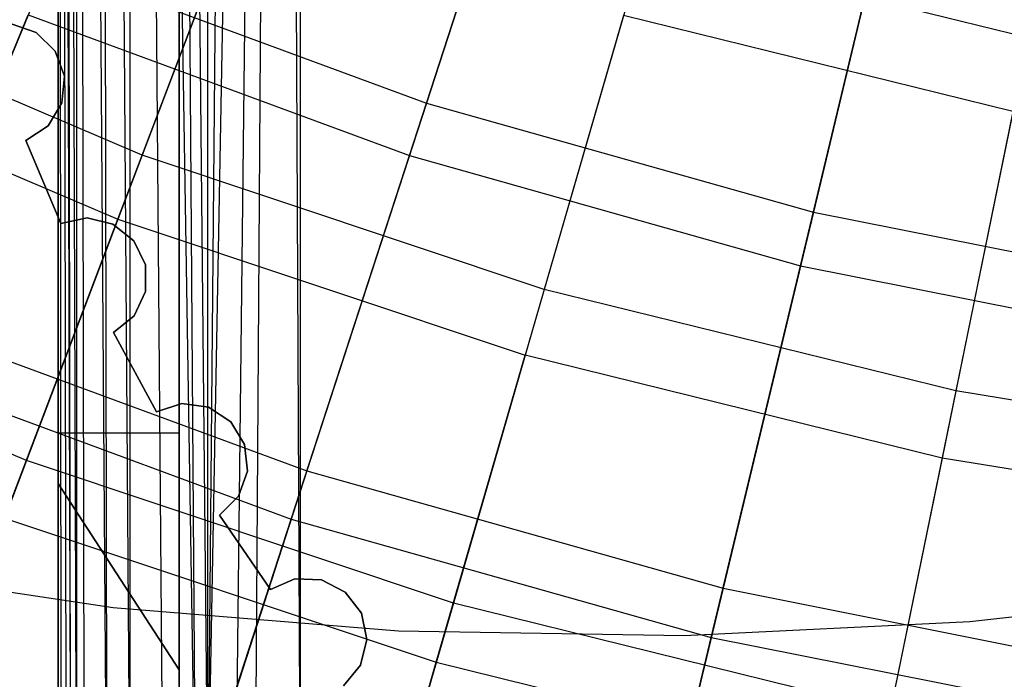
# Model space of a CAD drawing. Extents: x 0.02 to 4.75, y -2.35 to 2.37.
# Tile 26 of 131: x 1.74 to 2.06, y -1.76 to -1.55. Entities that reach past the tile are written whole.
import ezdxf

# ---------------------------------------------------------------- set-up
doc = ezdxf.new("R2010")
doc.units = 0
doc.header["$MEASUREMENT"] = 0
doc.layers.get('0').update_dxf_attribs({"color": 13, "linetype": 'CONTINUOUS'})

# ---------------------------------------------------------------- blocks, each defined once
blk = doc.blocks.new('CTLS_SNOW_BALL_ZWIS_PM_STL')
at = {"color": 0}
for p, q in [((1.75127, -1.82553, 48.66497), (1.75127, 0.33982, 48.66497)), ((1.75127, -1.82553, 48.66497), (1.75127, 0.33982, 48.66497)), ((1.79065, 0.32717, 48.6256), (1.79065, -1.81287, 48.6256)), ((1.79065, 0.32717, 48.6256), (1.79065, -1.81287, 48.6256)), ((1.75127, -1.82553, 48.18505), (1.75127, -0.42895, 48.18505)), ((1.75127, -0.42895, 48.18505), (1.75214, -1.82525, 48.17339)), ((1.7554, -1.82422, 48.15991), (1.75127, -0.42895, 48.18505)), ((1.7554, -1.82422, 48.15991), (1.75127, -0.42895, 48.18505)), ((1.75396, -1.82468, 48.16467), (1.75127, -0.42895, 48.18505)), ((1.75396, -1.82468, 48.16467), (1.75127, -0.42895, 48.18505)), ((1.75127, -0.42895, 48.18505), (1.75214, -1.82525, 48.17339)), ((1.75127, -1.82553, 48.18505), (1.75127, -0.42895, 48.18505)), ((1.75727, -1.82363, 48.15491), (1.75284, -0.43065, 48.16942)), ((1.75727, -1.82363, 48.15491), (1.75284, -0.43065, 48.16942)), ((1.7554, -1.82422, 48.15991), (1.75284, -0.43065, 48.16942)), ((1.7554, -1.82422, 48.15991), (1.75284, -0.43065, 48.16942)), ((1.75727, -0.43539, 48.15492), (1.75727, -1.82363, 48.15491)), ((1.76717, -1.82046, 48.13761), (1.75727, -0.43539, 48.15492)), ((1.76717, -1.82046, 48.13761), (1.75727, -0.43539, 48.15492)), ((1.75982, -1.82281, 48.14937), (1.75727, -0.43539, 48.15492)), ((1.75982, -1.82281, 48.14937), (1.75727, -0.43539, 48.15492)), ((1.75727, -0.43539, 48.15492), (1.75727, -1.82363, 48.15491)), ((1.77472, -1.81804, 48.12899), (1.76485, -0.44335, 48.14085)), ((1.77472, -1.81804, 48.12899), (1.76485, -0.44335, 48.14085)), ((1.76717, -1.82046, 48.13761), (1.76485, -0.44335, 48.14085)), ((1.76717, -1.82046, 48.13761), (1.76485, -0.44335, 48.14085)), ((1.79592, -1.81115, 48.11408), (1.77434, -0.45302, 48.12937)), ((1.78547, -1.81456, 48.12012), (1.77434, -0.45302, 48.12937)), ((1.79592, -1.81115, 48.11408), (1.77434, -0.45302, 48.12937)), ((1.78547, -1.81456, 48.12012), (1.77434, -0.45302, 48.12937)), ((1.77472, -1.81804, 48.12899), (1.77434, -0.45302, 48.12937)), ((1.77472, -1.81804, 48.12899), (1.77434, -0.45302, 48.12937)), ((1.78653, -0.46502, 48.11941), (1.79592, -1.81115, 48.11408)), ((1.78653, -0.46502, 48.11941), (1.79592, -1.81115, 48.11408)), ((1.78653, -0.46502, 48.11941), (1.79989, -1.80985, 48.1123)), ((1.78653, -0.46502, 48.11941), (1.79989, -1.80985, 48.1123)), ((1.79065, -1.81287, 48.14568), (1.79065, -0.46896, 48.14568)), ((1.79065, -1.81287, 48.14568), (1.79065, -0.46896, 48.14568)), ((1.79988, -0.47763, 48.11231), (1.79989, -1.80985, 48.1123)), ((1.79988, -0.47763, 48.11231), (1.79989, -1.80985, 48.1123)), ((1.81175, -0.48839, 48.10846), (1.79989, -1.80985, 48.1123)), ((1.81175, -0.48839, 48.10846), (1.79989, -1.80985, 48.1123)), ((1.82401, -0.49908, 48.10654), (1.79989, -1.80985, 48.1123)), ((1.82401, -0.49908, 48.10654), (1.79989, -1.80985, 48.1123)), ((1.80907, -1.80682, 48.10915), (1.82401, -0.49908, 48.10654)), ((1.80907, -1.80682, 48.10915), (1.82401, -0.49908, 48.10654)), ((1.81551, -1.80469, 48.10766), (1.82401, -0.49908, 48.10654)), ((1.81551, -1.80469, 48.10766), (1.82401, -0.49908, 48.10654)), ((1.83002, -1.79984, 48.10631), (1.82401, -0.49908, 48.10654)), ((1.83002, -1.79984, 48.10631), (1.82401, -0.49908, 48.10654)), ((1.83002, -0.50418, 48.10631), (1.83002, -1.79984, 48.10631)), ((1.83002, -0.50418, 48.10631), (1.83002, -1.79984, 48.10631)), ((1.79065, -1.75929, 48.46064), (1.79065, -0.90668, 48.46064)), ((1.79065, -0.90668, 48.22442), (1.79065, -1.75929, 48.22442)), ((1.79065, -1.75929, 48.46064), (1.79065, -0.90668, 48.46064)), ((1.79065, -0.90668, 48.22442), (1.79065, -1.75929, 48.22442)), ((1.75127, -0.96735, 48.46064), (1.75127, -1.69862, 48.46064)), ((1.75127, -1.69862, 48.22442), (1.75127, -0.96735, 48.22442)), ((1.75127, -0.96735, 48.46064), (1.75127, -1.69862, 48.46064)), ((1.75127, -1.69862, 48.22442), (1.75127, -0.96735, 48.22442)), ((1.91315, -1.44546, 1.05423), (1.87111, -1.57486, 1.17935)), ((1.91315, -1.44546, 1.05423), (1.87111, -1.57486, 1.17935)), ((1.86557, -1.5919, 4.51097), (1.9072, -1.46379, 4.63755)), ((1.86557, -1.5919, 4.51097), (1.9072, -1.46379, 4.63755)), ((2.02876, -1.47807, 1.05423), (1.997, -1.61036, 1.17935)), ((2.02876, -1.47807, 1.05423), (1.997, -1.61036, 1.17935)), ((1.82017, -1.4822, 1.27486), (1.77859, -1.59184, 1.41204)), ((1.82017, -1.4822, 1.27486), (1.77859, -1.59184, 1.41204)), ((1.99282, -1.62779, 4.51097), (2.02426, -1.49681, 4.63755)), ((1.99282, -1.62779, 4.51097), (2.02426, -1.49681, 4.63755)), ((1.77069, -1.61267, 4.26236), (1.81151, -1.50505, 4.40137)), ((1.77069, -1.61267, 4.26236), (1.81151, -1.50505, 4.40137)), ((1.94204, -1.52288, 1.27486), (1.90941, -1.63551, 1.41204)), ((1.94204, -1.52288, 1.27486), (1.90941, -1.63551, 1.41204)), ((2.06678, -1.55363, 1.27486), (1.94204, -1.52288, 1.27486)), ((2.06678, -1.55363, 1.27486), (1.94204, -1.52288, 1.27486)), ((1.74839, -1.52959, 1.17935), (1.70023, -1.64586, 1.31473)), ((1.74839, -1.52959, 1.17935), (1.70023, -1.64586, 1.31473)), ((1.74839, -1.52959, 1.17935), (1.87111, -1.57486, 1.17935)), ((1.74839, -1.52959, 1.17935), (1.87111, -1.57486, 1.17935)), ((1.77859, -1.59184, 1.41204), (1.65171, -1.53778, 1.41204)), ((1.77859, -1.59184, 1.41204), (1.65171, -1.53778, 1.41204)), ((1.69393, -1.66107, 4.37424), (1.74154, -1.54614, 4.51097)), ((1.69393, -1.66107, 4.37424), (1.74154, -1.54614, 4.51097)), ((1.74154, -1.54614, 4.51097), (1.86557, -1.5919, 4.51097)), ((1.74154, -1.54614, 4.51097), (1.86557, -1.5919, 4.51097)), ((1.93524, -1.54636, 4.40137), (1.90321, -1.65692, 4.26236)), ((1.93524, -1.54636, 4.40137), (1.90321, -1.65692, 4.26236)), ((2.06189, -1.57758, 4.40137), (1.93524, -1.54636, 4.40137)), ((2.06189, -1.57758, 4.40137), (1.93524, -1.54636, 4.40137)), ((1.73593, -1.54906, 48.44096), (1.74414, -1.55189, 48.44096)), ((1.74414, -1.55189, 48.24411), (1.73593, -1.54906, 48.24411)), ((1.73593, -1.54906, 48.44096), (1.74414, -1.55189, 48.44096)), ((1.74414, -1.55189, 48.24411), (1.73593, -1.54906, 48.24411)), ((1.74414, -1.55189, 48.44096), (1.75033, -1.55798, 48.44096)), ((1.75033, -1.55798, 48.24411), (1.74414, -1.55189, 48.24411)), ((1.74414, -1.55189, 48.44096), (1.75033, -1.55798, 48.44096)), ((1.74414, -1.55189, 48.44096), (1.74414, -1.55189, 48.24411)), ((1.75033, -1.55798, 48.24411), (1.74414, -1.55189, 48.24411)), ((1.74414, -1.55189, 48.44096), (1.74414, -1.55189, 48.24411)), ((2.06678, -1.55363, 1.27486), (2.04332, -1.66852, 1.41204)), ((2.06678, -1.55363, 1.27486), (2.04332, -1.66852, 1.41204)), ((1.64216, -1.55791, 4.26236), (1.77069, -1.61267, 4.26236)), ((1.64216, -1.55791, 4.26236), (1.77069, -1.61267, 4.26236)), ((1.75033, -1.55798, 48.44096), (1.7533, -1.56614, 48.44096)), ((1.7533, -1.56614, 48.24411), (1.75033, -1.55798, 48.24411)), ((1.75033, -1.55798, 48.44096), (1.7533, -1.56614, 48.44096)), ((1.75033, -1.55798, 48.44096), (1.75033, -1.55798, 48.24411)), ((1.7533, -1.56614, 48.24411), (1.75033, -1.55798, 48.24411)), ((1.75033, -1.55798, 48.44096), (1.75033, -1.55798, 48.24411)), ((1.7533, -1.56614, 48.44096), (1.75247, -1.57478, 48.44096)), ((1.75247, -1.57478, 48.24411), (1.7533, -1.56614, 48.24411)), ((1.7533, -1.56614, 48.44096), (1.75247, -1.57478, 48.44096)), ((1.75247, -1.57478, 48.24411), (1.7533, -1.56614, 48.24411)), ((1.7533, -1.56614, 48.44096), (1.7533, -1.56614, 48.24411)), ((1.7533, -1.56614, 48.44096), (1.7533, -1.56614, 48.24411)), ((1.75247, -1.57478, 48.44096), (1.748, -1.58223, 48.44096)), ((1.748, -1.58223, 48.24411), (1.75247, -1.57478, 48.24411)), ((1.75247, -1.57478, 48.44096), (1.748, -1.58223, 48.44096)), ((1.748, -1.58223, 48.24411), (1.75247, -1.57478, 48.24411)), ((1.75247, -1.57478, 48.44096), (1.75247, -1.57478, 48.24411)), ((1.75247, -1.57478, 48.44096), (1.75247, -1.57478, 48.24411)), ((1.87111, -1.57486, 1.17935), (1.83222, -1.69455, 1.31473)), ((1.87111, -1.57486, 1.17935), (1.83222, -1.69455, 1.31473)), ((1.87111, -1.57486, 1.17935), (1.997, -1.61036, 1.17935)), ((1.87111, -1.57486, 1.17935), (1.997, -1.61036, 1.17935)), ((2.06189, -1.57758, 4.40137), (2.03886, -1.69035, 4.26236)), ((2.06189, -1.57758, 4.40137), (2.03886, -1.69035, 4.26236)), ((1.748, -1.58223, 48.44096), (1.74077, -1.58703, 48.44096)), ((1.74077, -1.58703, 48.24411), (1.748, -1.58223, 48.24411)), ((1.748, -1.58223, 48.44096), (1.74077, -1.58703, 48.44096)), ((1.74077, -1.58703, 48.24411), (1.748, -1.58223, 48.24411)), ((1.748, -1.58223, 48.44096), (1.748, -1.58223, 48.24411)), ((1.748, -1.58223, 48.44096), (1.748, -1.58223, 48.24411)), ((1.74077, -1.58703, 48.24411), (1.75216, -1.61406, 48.24411)), ((1.75216, -1.61406, 48.44096), (1.74077, -1.58703, 48.44096)), ((1.74077, -1.58703, 48.44096), (1.74077, -1.58703, 48.24411)), ((1.75216, -1.61406, 48.44096), (1.74077, -1.58703, 48.44096)), ((1.74077, -1.58703, 48.24411), (1.75216, -1.61406, 48.24411)), ((1.74077, -1.58703, 48.44096), (1.74077, -1.58703, 48.24411)), ((1.77859, -1.59184, 1.41204), (1.74092, -1.69119, 1.55792)), ((1.77859, -1.59184, 1.41204), (1.74092, -1.69119, 1.55792)), ((1.90941, -1.63551, 1.41204), (1.77859, -1.59184, 1.41204)), ((1.90941, -1.63551, 1.41204), (1.77859, -1.59184, 1.41204)), ((1.82713, -1.71021, 4.37424), (1.86557, -1.5919, 4.51097)), ((1.82713, -1.71021, 4.37424), (1.86557, -1.5919, 4.51097)), ((1.86557, -1.5919, 4.51097), (1.99282, -1.62779, 4.51097)), ((1.86557, -1.5919, 4.51097), (1.99282, -1.62779, 4.51097)), ((1.997, -1.61036, 1.17935), (1.96762, -1.73274, 1.31473)), ((1.997, -1.61036, 1.17935), (1.96762, -1.73274, 1.31473)), ((1.997, -1.61036, 1.17935), (2.12529, -1.63588, 1.17935)), ((1.997, -1.61036, 1.17935), (2.12529, -1.63588, 1.17935)), ((1.73383, -1.70988, 4.11485), (1.77069, -1.61267, 4.26236)), ((1.73383, -1.70988, 4.11485), (1.77069, -1.61267, 4.26236)), ((1.75216, -1.61406, 48.44096), (1.76065, -1.61224, 48.44096)), ((1.76065, -1.61224, 48.24411), (1.75216, -1.61406, 48.24411)), ((1.75216, -1.61406, 48.44096), (1.76065, -1.61224, 48.44096)), ((1.76065, -1.61224, 48.24411), (1.75216, -1.61406, 48.24411)), ((1.75216, -1.61406, 48.24411), (1.75216, -1.61406, 48.44096)), ((1.75216, -1.61406, 48.24411), (1.75216, -1.61406, 48.44096)), ((1.76065, -1.61224, 48.44096), (1.7691, -1.61424, 48.44096)), ((1.7691, -1.61424, 48.24411), (1.76065, -1.61224, 48.24411)), ((1.76065, -1.61224, 48.44096), (1.7691, -1.61424, 48.44096)), ((1.76065, -1.61224, 48.44096), (1.76065, -1.61224, 48.24411)), ((1.7691, -1.61424, 48.24411), (1.76065, -1.61224, 48.24411)), ((1.76065, -1.61224, 48.44096), (1.76065, -1.61224, 48.24411)), ((1.7691, -1.61424, 48.44096), (1.77587, -1.61968, 48.44096)), ((1.77587, -1.61968, 48.24411), (1.7691, -1.61424, 48.24411)), ((1.7691, -1.61424, 48.44096), (1.77587, -1.61968, 48.44096)), ((1.7691, -1.61424, 48.44096), (1.7691, -1.61424, 48.24411)), ((1.77587, -1.61968, 48.24411), (1.7691, -1.61424, 48.24411)), ((1.7691, -1.61424, 48.44096), (1.7691, -1.61424, 48.24411)), ((1.77069, -1.61267, 4.26236), (1.90321, -1.65692, 4.26236)), ((1.77069, -1.61267, 4.26236), (1.90321, -1.65692, 4.26236)), ((1.77587, -1.61968, 48.44096), (1.77963, -1.6275, 48.44096)), ((1.77963, -1.6275, 48.24411), (1.77587, -1.61968, 48.24411)), ((1.77587, -1.61968, 48.44096), (1.77963, -1.6275, 48.44096)), ((1.77587, -1.61968, 48.44096), (1.77587, -1.61968, 48.24411)), ((1.77963, -1.6275, 48.24411), (1.77587, -1.61968, 48.24411)), ((1.77587, -1.61968, 48.44096), (1.77587, -1.61968, 48.24411)), ((1.77963, -1.6275, 48.44096), (1.77967, -1.63618, 48.44096)), ((1.77967, -1.63618, 48.24411), (1.77963, -1.6275, 48.24411)), ((1.77963, -1.6275, 48.44096), (1.77967, -1.63618, 48.44096)), ((1.77963, -1.6275, 48.44096), (1.77963, -1.6275, 48.24411)), ((1.77967, -1.63618, 48.24411), (1.77963, -1.6275, 48.24411)), ((1.77963, -1.6275, 48.44096), (1.77963, -1.6275, 48.24411)), ((1.96378, -1.74874, 4.37424), (1.99282, -1.62779, 4.51097)), ((1.96378, -1.74874, 4.37424), (1.99282, -1.62779, 4.51097)), ((1.99282, -1.62779, 4.51097), (2.12248, -1.65358, 4.51097)), ((1.99282, -1.62779, 4.51097), (2.12248, -1.65358, 4.51097)), ((1.74092, -1.69119, 1.55792), (1.60616, -1.63378, 1.55792)), ((1.74092, -1.69119, 1.55792), (1.60616, -1.63378, 1.55792)), ((1.77967, -1.63618, 48.44096), (1.77596, -1.64404, 48.44096)), ((1.77596, -1.64404, 48.24411), (1.77967, -1.63618, 48.24411)), ((1.77967, -1.63618, 48.44096), (1.77596, -1.64404, 48.44096)), ((1.77596, -1.64404, 48.24411), (1.77967, -1.63618, 48.24411)), ((1.77967, -1.63618, 48.44096), (1.77967, -1.63618, 48.24411)), ((1.77967, -1.63618, 48.44096), (1.77967, -1.63618, 48.24411)), ((1.90941, -1.63551, 1.41204), (1.87985, -1.73757, 1.55792)), ((1.90941, -1.63551, 1.41204), (1.87985, -1.73757, 1.55792)), ((2.04332, -1.66852, 1.41204), (1.90941, -1.63551, 1.41204)), ((2.04332, -1.66852, 1.41204), (1.90941, -1.63551, 1.41204)), ((1.70023, -1.64586, 1.31473), (1.83222, -1.69455, 1.31473)), ((1.70023, -1.64586, 1.31473), (1.83222, -1.69455, 1.31473)), ((1.77596, -1.64404, 48.44096), (1.76924, -1.64953, 48.44096)), ((1.76924, -1.64953, 48.24411), (1.77596, -1.64404, 48.24411)), ((1.77596, -1.64404, 48.44096), (1.76924, -1.64953, 48.44096)), ((1.76924, -1.64953, 48.24411), (1.77596, -1.64404, 48.24411)), ((1.77596, -1.64404, 48.44096), (1.77596, -1.64404, 48.24411)), ((1.77596, -1.64404, 48.44096), (1.77596, -1.64404, 48.24411)), ((1.76924, -1.64953, 48.24411), (1.78328, -1.6753, 48.24411)), ((1.78328, -1.6753, 48.44096), (1.76924, -1.64953, 48.44096)), ((1.76924, -1.64953, 48.44096), (1.76924, -1.64953, 48.24411)), ((1.78328, -1.6753, 48.44096), (1.76924, -1.64953, 48.44096)), ((1.76924, -1.64953, 48.24411), (1.78328, -1.6753, 48.24411)), ((1.76924, -1.64953, 48.44096), (1.76924, -1.64953, 48.24411)), ((1.87429, -1.75677, 4.11485), (1.90321, -1.65692, 4.26236)), ((1.87429, -1.75677, 4.11485), (1.90321, -1.65692, 4.26236)), ((2.03886, -1.69035, 4.26236), (1.90321, -1.65692, 4.26236)), ((2.03886, -1.69035, 4.26236), (1.90321, -1.65692, 4.26236)), ((1.69393, -1.66107, 4.37424), (1.82713, -1.71021, 4.37424)), ((1.69393, -1.66107, 4.37424), (1.82713, -1.71021, 4.37424)), ((2.04332, -1.66852, 1.41204), (2.02207, -1.77263, 1.55792)), ((2.04332, -1.66852, 1.41204), (2.02207, -1.77263, 1.55792)), ((2.17945, -1.69064, 1.41204), (2.04332, -1.66852, 1.41204)), ((2.17945, -1.69064, 1.41204), (2.04332, -1.66852, 1.41204)), ((1.78328, -1.6753, 48.44096), (1.79154, -1.67264, 48.44096)), ((1.79154, -1.67264, 48.24411), (1.78328, -1.6753, 48.24411)), ((1.78328, -1.6753, 48.44096), (1.79154, -1.67264, 48.44096)), ((1.79154, -1.67264, 48.24411), (1.78328, -1.6753, 48.24411)), ((1.78328, -1.6753, 48.24411), (1.78328, -1.6753, 48.44096)), ((1.78328, -1.6753, 48.24411), (1.78328, -1.6753, 48.44096)), ((1.79154, -1.67264, 48.44096), (1.80014, -1.67379, 48.44096)), ((1.80014, -1.67379, 48.24411), (1.79154, -1.67264, 48.24411)), ((1.79154, -1.67264, 48.44096), (1.80014, -1.67379, 48.44096)), ((1.79154, -1.67264, 48.44096), (1.79154, -1.67264, 48.24411)), ((1.80014, -1.67379, 48.24411), (1.79154, -1.67264, 48.24411)), ((1.79154, -1.67264, 48.44096), (1.79154, -1.67264, 48.24411)), ((1.80014, -1.67379, 48.44096), (1.80742, -1.67853, 48.44096)), ((1.80742, -1.67853, 48.24411), (1.80014, -1.67379, 48.24411)), ((1.80014, -1.67379, 48.44096), (1.80742, -1.67853, 48.44096)), ((1.80014, -1.67379, 48.44096), (1.80014, -1.67379, 48.24411)), ((1.80742, -1.67853, 48.24411), (1.80014, -1.67379, 48.24411)), ((1.80014, -1.67379, 48.44096), (1.80014, -1.67379, 48.24411)), ((1.80742, -1.67853, 48.44096), (1.81195, -1.68593, 48.44096)), ((1.81195, -1.68593, 48.24411), (1.80742, -1.67853, 48.24411)), ((1.80742, -1.67853, 48.44096), (1.81195, -1.68593, 48.44096)), ((1.80742, -1.67853, 48.44096), (1.80742, -1.67853, 48.24411)), ((1.81195, -1.68593, 48.24411), (1.80742, -1.67853, 48.24411)), ((1.80742, -1.67853, 48.44096), (1.80742, -1.67853, 48.24411)), ((1.75127, -1.82553, 48.52403), (1.75127, -1.68223, 48.52403)), ((1.75127, -1.68223, 48.52403), (1.75127, -1.68223, 48.6071)), ((1.75127, -1.68223, 48.6071), (1.75127, -1.82553, 48.6071)), ((1.79065, -1.68223, 48.52403), (1.75127, -1.68223, 48.52403)), ((1.75127, -1.82553, 48.52403), (1.75127, -1.68223, 48.52403)), ((1.79065, -1.68223, 48.52403), (1.75127, -1.68223, 48.52403)), ((1.79065, -1.68223, 48.6071), (1.75127, -1.68223, 48.6071)), ((1.75127, -1.68223, 48.52403), (1.75127, -1.68223, 48.6071)), ((1.75127, -1.68223, 48.6071), (1.75127, -1.82553, 48.6071)), ((1.79065, -1.68223, 48.6071), (1.75127, -1.68223, 48.6071)), ((1.79065, -1.81287, 48.6071), (1.79065, -1.68223, 48.6071)), ((1.79065, -1.68223, 48.6071), (1.79065, -1.68223, 48.52403)), ((1.79065, -1.68223, 48.52403), (1.79065, -1.81287, 48.52403)), ((1.79065, -1.68223, 48.52403), (1.79065, -1.81287, 48.52403)), ((1.79065, -1.68223, 48.6071), (1.79065, -1.68223, 48.52403)), ((1.79065, -1.81287, 48.6071), (1.79065, -1.68223, 48.6071)), ((1.81195, -1.68593, 48.44096), (1.81285, -1.69457, 48.44096)), ((1.81285, -1.69457, 48.24411), (1.81195, -1.68593, 48.24411)), ((1.81195, -1.68593, 48.44096), (1.81285, -1.69457, 48.44096)), ((1.81195, -1.68593, 48.44096), (1.81195, -1.68593, 48.24411)), ((1.81285, -1.69457, 48.24411), (1.81195, -1.68593, 48.24411)), ((1.81195, -1.68593, 48.44096), (1.81195, -1.68593, 48.24411)), ((1.74092, -1.69119, 1.55792), (1.70737, -1.77965, 1.7116)), ((1.74092, -1.69119, 1.55792), (1.70737, -1.77965, 1.7116)), ((1.87985, -1.73757, 1.55792), (1.74092, -1.69119, 1.55792)), ((1.87985, -1.73757, 1.55792), (1.74092, -1.69119, 1.55792)), ((2.03886, -1.69035, 4.26236), (2.01807, -1.79221, 4.11485)), ((2.03886, -1.69035, 4.26236), (2.01807, -1.79221, 4.11485)), ((2.17677, -1.71276, 4.26236), (2.03886, -1.69035, 4.26236)), ((2.17677, -1.71276, 4.26236), (2.03886, -1.69035, 4.26236)), ((1.83222, -1.69455, 1.31473), (1.79672, -1.80382, 1.45954)), ((1.83222, -1.69455, 1.31473), (1.79672, -1.80382, 1.45954)), ((1.81285, -1.69457, 48.44096), (1.80994, -1.70275, 48.44096)), ((1.80994, -1.70275, 48.24411), (1.81285, -1.69457, 48.24411)), ((1.81285, -1.69457, 48.44096), (1.80994, -1.70275, 48.44096)), ((1.80994, -1.70275, 48.24411), (1.81285, -1.69457, 48.24411)), ((1.81285, -1.69457, 48.44096), (1.81285, -1.69457, 48.24411)), ((1.81285, -1.69457, 48.44096), (1.81285, -1.69457, 48.24411)), ((1.83222, -1.69455, 1.31473), (1.96762, -1.73274, 1.31473)), ((1.83222, -1.69455, 1.31473), (1.96762, -1.73274, 1.31473)), ((1.75127, -1.69862, 48.46064), (1.75127, -1.69862, 48.22442)), ((1.79065, -1.75929, 48.22442), (1.75127, -1.69862, 48.22442)), ((1.75127, -1.69862, 48.46064), (1.75127, -1.69862, 48.22442)), ((1.75127, -1.69862, 48.46064), (1.79065, -1.75929, 48.46064)), ((1.75127, -1.69862, 48.46064), (1.79065, -1.75929, 48.46064)), ((1.79065, -1.75929, 48.22442), (1.75127, -1.69862, 48.22442)), ((1.80994, -1.70275, 48.44096), (1.8038, -1.70889, 48.44096)), ((1.8038, -1.70889, 48.24411), (1.80994, -1.70275, 48.24411)), ((1.80994, -1.70275, 48.44096), (1.8038, -1.70889, 48.44096)), ((1.8038, -1.70889, 48.24411), (1.80994, -1.70275, 48.24411)), ((1.80994, -1.70275, 48.44096), (1.80994, -1.70275, 48.24411)), ((1.80994, -1.70275, 48.44096), (1.80994, -1.70275, 48.24411)), ((1.73383, -1.70988, 4.11485), (1.87429, -1.75677, 4.11485)), ((1.73383, -1.70988, 4.11485), (1.87429, -1.75677, 4.11485)), ((1.79211, -1.81798, 4.22821), (1.82713, -1.71021, 4.37424)), ((1.79211, -1.81798, 4.22821), (1.82713, -1.71021, 4.37424)), ((1.8038, -1.70889, 48.24411), (1.82033, -1.73313, 48.24411)), ((1.82033, -1.73313, 48.44096), (1.8038, -1.70889, 48.44096)), ((1.8038, -1.70889, 48.44096), (1.8038, -1.70889, 48.24411)), ((1.82033, -1.73313, 48.44096), (1.8038, -1.70889, 48.44096)), ((1.8038, -1.70889, 48.24411), (1.82033, -1.73313, 48.24411)), ((1.8038, -1.70889, 48.44096), (1.8038, -1.70889, 48.24411)), ((1.82713, -1.71021, 4.37424), (1.96378, -1.74874, 4.37424)), ((1.82713, -1.71021, 4.37424), (1.96378, -1.74874, 4.37424)), ((1.67717, -1.72525, 48.52797), (1.76921, -1.73895, 48.52797)), ((1.67717, -1.72525, 48.52797), (1.76921, -1.73895, 48.52797)), ((1.67717, -1.72525, 48.59883), (1.76921, -1.73895, 48.59883)), ((1.67717, -1.72525, 48.59883), (1.76921, -1.73895, 48.59883)), ((1.82033, -1.73313, 48.44096), (1.82829, -1.72966, 48.44096)), ((1.82829, -1.72966, 48.24411), (1.82033, -1.73313, 48.24411)), ((1.82033, -1.73313, 48.44096), (1.82829, -1.72966, 48.44096)), ((1.82829, -1.72966, 48.24411), (1.82033, -1.73313, 48.24411)), ((1.82829, -1.72966, 48.44096), (1.83696, -1.72995, 48.44096)), ((1.83696, -1.72995, 48.24411), (1.82829, -1.72966, 48.24411)), ((1.82829, -1.72966, 48.44096), (1.83696, -1.72995, 48.44096)), ((1.82829, -1.72966, 48.44096), (1.82829, -1.72966, 48.24411)), ((1.83696, -1.72995, 48.24411), (1.82829, -1.72966, 48.24411)), ((1.82829, -1.72966, 48.44096), (1.82829, -1.72966, 48.24411)), ((1.83696, -1.72995, 48.44096), (1.84467, -1.73394, 48.44096)), ((1.84467, -1.73394, 48.24411), (1.83696, -1.72995, 48.24411)), ((1.83696, -1.72995, 48.44096), (1.84467, -1.73394, 48.44096)), ((1.83696, -1.72995, 48.44096), (1.83696, -1.72995, 48.24411)), ((1.84467, -1.73394, 48.24411), (1.83696, -1.72995, 48.24411)), ((1.83696, -1.72995, 48.44096), (1.83696, -1.72995, 48.24411)), ((1.82033, -1.73313, 48.24411), (1.82033, -1.73313, 48.44096)), ((1.82033, -1.73313, 48.24411), (1.82033, -1.73313, 48.44096)), ((1.96762, -1.73274, 1.31473), (1.9408, -1.84445, 1.45954)), ((1.96762, -1.73274, 1.31473), (1.9408, -1.84445, 1.45954)), ((1.96762, -1.73274, 1.31473), (2.1056, -1.76019, 1.31473)), ((1.96762, -1.73274, 1.31473), (2.1056, -1.76019, 1.31473)), ((2.04793, -1.74358, 48.52797), (2.14038, -1.73294, 48.52797)), ((2.04793, -1.74358, 48.52797), (2.14038, -1.73294, 48.52797)), ((2.04793, -1.74358, 48.59883), (2.14038, -1.73294, 48.59883)), ((2.04793, -1.74358, 48.59883), (2.14038, -1.73294, 48.59883)), ((1.84467, -1.73394, 48.44096), (1.84992, -1.74086, 48.44096)), ((1.84992, -1.74086, 48.24411), (1.84467, -1.73394, 48.24411)), ((1.84467, -1.73394, 48.44096), (1.84992, -1.74086, 48.44096)), ((1.84467, -1.73394, 48.44096), (1.84467, -1.73394, 48.24411)), ((1.84992, -1.74086, 48.24411), (1.84467, -1.73394, 48.24411)), ((1.84467, -1.73394, 48.44096), (1.84467, -1.73394, 48.24411)), ((1.76921, -1.73895, 48.52797), (1.86195, -1.7466, 48.52797)), ((1.76921, -1.73895, 48.52797), (1.86195, -1.7466, 48.52797)), ((1.76921, -1.73895, 48.52797), (1.76921, -1.73895, 48.59883)), ((1.76921, -1.73895, 48.59883), (1.86195, -1.7466, 48.59883)), ((1.76921, -1.73895, 48.52797), (1.76921, -1.73895, 48.59883)), ((1.76921, -1.73895, 48.59883), (1.86195, -1.7466, 48.59883)), ((1.87985, -1.73757, 1.55792), (1.85353, -1.82844, 1.7116)), ((1.87985, -1.73757, 1.55792), (1.85353, -1.82844, 1.7116)), ((2.02207, -1.77263, 1.55792), (1.87985, -1.73757, 1.55792)), ((2.02207, -1.77263, 1.55792), (1.87985, -1.73757, 1.55792)), ((1.84992, -1.74086, 48.44096), (1.85167, -1.74936, 48.44096)), ((1.85167, -1.74936, 48.24411), (1.84992, -1.74086, 48.24411)), ((1.84992, -1.74086, 48.44096), (1.85167, -1.74936, 48.44096)), ((1.84992, -1.74086, 48.44096), (1.84992, -1.74086, 48.24411)), ((1.85167, -1.74936, 48.24411), (1.84992, -1.74086, 48.24411)), ((1.84992, -1.74086, 48.44096), (1.84992, -1.74086, 48.24411)), ((1.95499, -1.74814, 48.52797), (2.04793, -1.74358, 48.52797)), ((1.95499, -1.74814, 48.52797), (2.04793, -1.74358, 48.52797)), ((1.95499, -1.74814, 48.59883), (2.04793, -1.74358, 48.59883)), ((1.95499, -1.74814, 48.59883), (2.04793, -1.74358, 48.59883)), ((2.04793, -1.74358, 48.52797), (2.04793, -1.74358, 48.59883)), ((2.04793, -1.74358, 48.52797), (2.04793, -1.74358, 48.59883)), ((1.86195, -1.7466, 48.52797), (1.95499, -1.74814, 48.52797)), ((1.86195, -1.7466, 48.52797), (1.95499, -1.74814, 48.52797)), ((1.86195, -1.7466, 48.52797), (1.86195, -1.7466, 48.59883)), ((1.86195, -1.7466, 48.59883), (1.95499, -1.74814, 48.59883)), ((1.86195, -1.7466, 48.52797), (1.86195, -1.7466, 48.59883)), ((1.86195, -1.7466, 48.59883), (1.95499, -1.74814, 48.59883)), ((1.93732, -1.85893, 4.22821), (1.96378, -1.74874, 4.37424)), ((1.93732, -1.85893, 4.22821), (1.96378, -1.74874, 4.37424)), ((1.95499, -1.74814, 48.52797), (1.95499, -1.74814, 48.59883)), ((1.95499, -1.74814, 48.52797), (1.95499, -1.74814, 48.59883)), ((1.96378, -1.74874, 4.37424), (2.10302, -1.77644, 4.37424)), ((1.96378, -1.74874, 4.37424), (2.10302, -1.77644, 4.37424)), ((1.85167, -1.74936, 48.44096), (1.8496, -1.75779, 48.44096)), ((1.8496, -1.75779, 48.24411), (1.85167, -1.74936, 48.24411)), ((1.85167, -1.74936, 48.44096), (1.8496, -1.75779, 48.44096)), ((1.8496, -1.75779, 48.24411), (1.85167, -1.74936, 48.24411)), ((1.85167, -1.74936, 48.44096), (1.85167, -1.74936, 48.24411)), ((1.85167, -1.74936, 48.44096), (1.85167, -1.74936, 48.24411)), ((1.8496, -1.75779, 48.44096), (1.8441, -1.76451, 48.44096)), ((1.8441, -1.76451, 48.24411), (1.8496, -1.75779, 48.24411)), ((1.8496, -1.75779, 48.44096), (1.8441, -1.76451, 48.44096)), ((1.8441, -1.76451, 48.24411), (1.8496, -1.75779, 48.24411)), ((1.84864, -1.84533, 3.9597), (1.87429, -1.75677, 4.11485)), ((1.84864, -1.84533, 3.9597), (1.87429, -1.75677, 4.11485)), ((1.8496, -1.75779, 48.44096), (1.8496, -1.75779, 48.24411)), ((1.8496, -1.75779, 48.44096), (1.8496, -1.75779, 48.24411)), ((1.87429, -1.75677, 4.11485), (2.01807, -1.79221, 4.11485)), ((1.87429, -1.75677, 4.11485), (2.01807, -1.79221, 4.11485)), ((1.79065, -1.75929, 48.22442), (1.79065, -1.75929, 48.46064)), ((1.79065, -1.75929, 48.22442), (1.79065, -1.75929, 48.46064))]:
    blk.add_line(p, q, dxfattribs=at)

msp = doc.modelspace()

# ---------------------------------------------------------------- block references
at = {"color": 0}
msp.add_blockref('CTLS_SNOW_BALL_ZWIS_PM_STL', (0, 0), dxfattribs=at)

doc.saveas('drawing.dxf')
